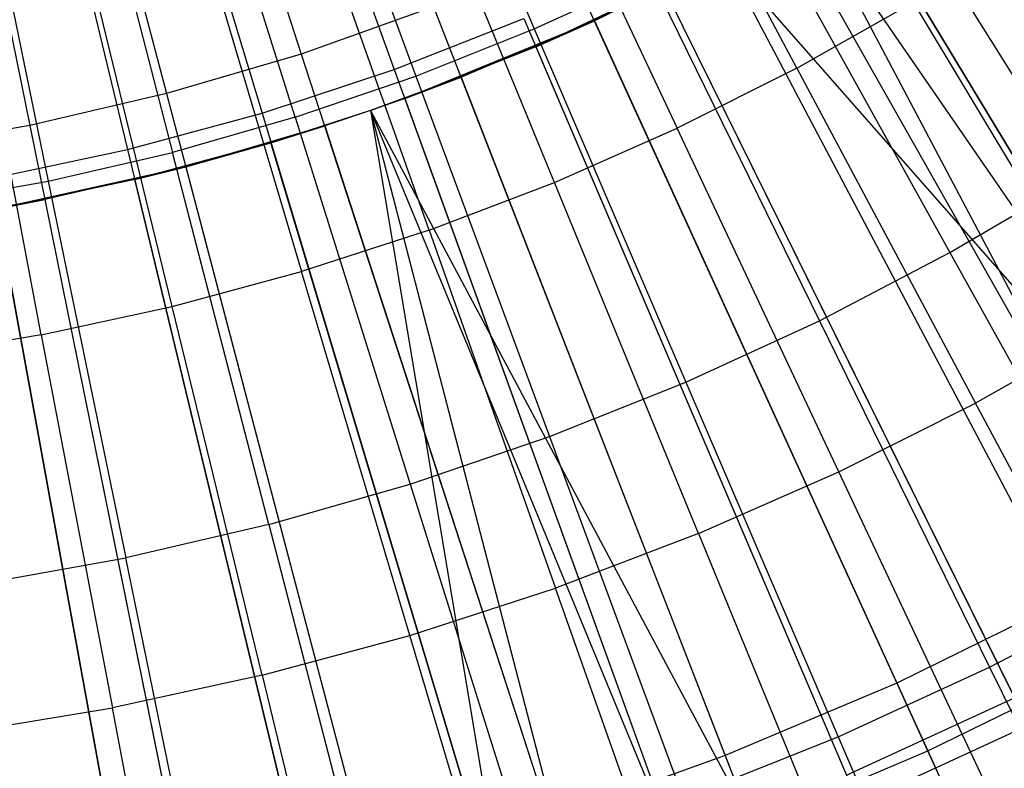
# Model space of a CAD drawing. Extents: x 0.1 to 12.1, y -6 to 6.
# Tile 144 of 256: x 6.249 to 6.637, y -1.203 to -0.908. Entities that reach past the tile are written whole.
import ezdxf

# ---------------------------------------------------------------- set-up
doc = ezdxf.new("R2010")
doc.units = 0
doc.header["$LTSCALE"] = 2.54
doc.layers.get('0').update_dxf_attribs({"linetype": 'CONTINUOUS'})

# ---------------------------------------------------------------- blocks, each defined once
blk = doc.blocks.new('DROPS_COLOR_B-11195_STL')
at = {"color": 0}
for p, q in [((6.26046, -0.61696, 1.86697), (6.35953, -0.92186, 1.92723)), ((6.26046, -0.61696, 1.86697), (6.35953, -0.92186, 1.92723)), ((6.22491, -0.6274, 1.86697), (6.30641, -0.93746, 1.92723)), ((6.22491, -0.6274, 1.86697), (6.30641, -0.93746, 1.92723)), ((6.18883, -0.63579, 1.86697), (6.25249, -0.95, 1.92723)), ((6.18883, -0.63579, 1.86697), (6.25249, -0.95, 1.92723)), ((6.39179, -0.77306, 13.76702), (6.45136, -0.91188, 13.73038)), ((6.39179, -0.77306, 13.76702), (6.45136, -0.91188, 13.73038)), ((6.3522, -0.78887, 13.76702), (6.40467, -0.93053, 13.73038)), ((6.3522, -0.78887, 13.76702), (6.40467, -0.93053, 13.73038)), ((6.55484, -0.92746, 13.79774), (6.48456, -0.79573, 13.83503)), ((6.55484, -0.92746, 13.79774), (6.48456, -0.79573, 13.83503)), ((6.3571, -0.9468, 13.73038), (6.31187, -0.80266, 13.76702)), ((6.3571, -0.9468, 13.73038), (6.31187, -0.80266, 13.76702)), ((6.2709, -0.81438, 13.76702), (6.30876, -0.96063, 13.73038)), ((6.2709, -0.81438, 13.76702), (6.30876, -0.96063, 13.73038)), ((6.44404, -0.81606, 13.83503), (6.50761, -0.95115, 13.79774)), ((6.44404, -0.81606, 13.83503), (6.50761, -0.95115, 13.79774)), ((6.22938, -0.82402, 13.76702), (6.25979, -0.97199, 13.73038)), ((6.22938, -0.82402, 13.76702), (6.25979, -0.97199, 13.73038)), ((6.56055, -0.83006, 1.92723), (6.72413, -1.10133, 2.00512)), ((6.56055, -0.83006, 1.92723), (6.72413, -1.10133, 2.00512)), ((6.45926, -0.97244, 13.79774), (6.40256, -0.83432, 13.83503)), ((6.45926, -0.97244, 13.79774), (6.40256, -0.83432, 13.83503)), ((6.58493, -0.84211, 13.73038), (6.66511, -0.97075, 13.68953)), ((6.58493, -0.84211, 13.73038), (6.66511, -0.97075, 13.68953)), ((6.4099, -0.99127, 13.79774), (6.3602, -0.85047, 13.83503)), ((6.4099, -0.99127, 13.79774), (6.3602, -0.85047, 13.83503)), ((6.51234, -0.85729, 1.92723), (6.66017, -1.13745, 2.00512)), ((6.51234, -0.85729, 1.92723), (6.66017, -1.13745, 2.00512)), ((6.73931, -1.12651, 13.37336), (6.57594, -0.85559, 13.45288)), ((6.73931, -1.12651, 13.37336), (6.57594, -0.85559, 13.45288)), ((6.31709, -0.86448, 13.83503), (6.35965, -1.00759, 13.79774)), ((6.31709, -0.86448, 13.83503), (6.35965, -1.00759, 13.79774)), ((6.55956, -0.86526, 13.45288), (6.73931, -1.12651, 13.37336)), ((6.55956, -0.86526, 13.45288), (6.73931, -1.12651, 13.37336)), ((6.5416, -0.86762, 13.73038), (6.61517, -1.00015, 13.68953)), ((6.5416, -0.86762, 13.73038), (6.61517, -1.00015, 13.68953)), ((6.30864, -1.02137, 13.79774), (6.27333, -0.87631, 13.83503)), ((6.30864, -1.02137, 13.79774), (6.27333, -0.87631, 13.83503)), ((6.45195, -0.91903, 13.61623), (6.52626, -0.88365, 13.45288)), ((6.45195, -0.91903, 13.61623), (6.52626, -0.88365, 13.45288)), ((6.46266, -0.88171, 1.92723), (6.59425, -1.16985, 2.00512)), ((6.46266, -0.88171, 1.92723), (6.59425, -1.16985, 2.00512)), ((6.52626, -0.88365, 13.45288), (6.47505, -0.90883, 13.45288)), ((6.52626, -0.88365, 13.45288), (6.47505, -0.90883, 13.45288)), ((6.52626, -0.88365, 13.45288), (6.67389, -1.16345, 13.37336)), ((6.52626, -0.88365, 13.45288), (6.73931, -1.12651, 13.37336)), ((6.52626, -0.88365, 13.45288), (6.67389, -1.16345, 13.37336)), ((6.52626, -0.88365, 13.45288), (6.73931, -1.12651, 13.37336)), ((6.25701, -1.03258, 13.79774), (6.22904, -0.88592, 13.83503)), ((6.25701, -1.03258, 13.79774), (6.22904, -0.88592, 13.83503)), ((6.45136, -0.91188, 13.73038), (6.49704, -0.89089, 13.73038)), ((6.45136, -0.91188, 13.73038), (6.49704, -0.89089, 13.73038)), ((6.49704, -0.89089, 13.73038), (6.5638, -1.02699, 13.68953)), ((6.49704, -0.89089, 13.73038), (6.5638, -1.02699, 13.68953)), ((6.50242, -0.89583, 13.61623), (6.45195, -0.91903, 13.61623)), ((6.41167, -0.90326, 1.92723), (6.35953, -0.92186, 1.92723)), ((6.41167, -0.90326, 1.92723), (6.35953, -0.92186, 1.92723)), ((6.41167, -0.90326, 1.92723), (6.5266, -1.19845, 2.00512)), ((6.41167, -0.90326, 1.92723), (6.5266, -1.19845, 2.00512)), ((6.55484, -0.92746, 13.79774), (6.60081, -0.90143, 13.79774)), ((6.55484, -0.92746, 13.79774), (6.60081, -0.90143, 13.79774)), ((6.6778, -1.02976, 13.75643), (6.60081, -0.90143, 13.79774)), ((6.6778, -1.02976, 13.75643), (6.60081, -0.90143, 13.79774)), ((6.40027, -0.93939, 13.61623), (6.47505, -0.90883, 13.45288)), ((6.40027, -0.93939, 13.61623), (6.47505, -0.90883, 13.45288)), ((6.40467, -0.93053, 13.73038), (6.45136, -0.91188, 13.73038)), ((6.40467, -0.93053, 13.73038), (6.45136, -0.91188, 13.73038)), ((6.47505, -0.90883, 13.45288), (6.42249, -0.93104, 13.45288)), ((6.47505, -0.90883, 13.45288), (6.42249, -0.93104, 13.45288)), ((6.45136, -0.91188, 13.73038), (6.51114, -1.05118, 13.68953)), ((6.45136, -0.91188, 13.73038), (6.51114, -1.05118, 13.68953)), ((6.45195, -0.91903, 13.61623), (6.47505, -0.90883, 13.45288)), ((6.45195, -0.91903, 13.61623), (6.47505, -0.90883, 13.45288)), ((6.47505, -0.90883, 13.45288), (6.60647, -1.1966, 13.37336)), ((6.47505, -0.90883, 13.45288), (6.60647, -1.1966, 13.37336)), ((6.45195, -0.91903, 13.61623), (6.40027, -0.93939, 13.61623)), ((6.35953, -0.92186, 1.92723), (6.30641, -0.93746, 1.92723)), ((6.35953, -0.92186, 1.92723), (6.30641, -0.93746, 1.92723)), ((6.35953, -0.92186, 1.92723), (6.45742, -1.22313, 2.00512)), ((6.35953, -0.92186, 1.92723), (6.45742, -1.22313, 2.00512)), ((6.55484, -0.92746, 13.79774), (6.50761, -0.95115, 13.79774)), ((6.55484, -0.92746, 13.79774), (6.50761, -0.95115, 13.79774)), ((6.55484, -0.92746, 13.79774), (6.62528, -1.0595, 13.75643)), ((6.55484, -0.92746, 13.79774), (6.62528, -1.0595, 13.75643)), ((6.3571, -0.9468, 13.73038), (6.40467, -0.93053, 13.73038)), ((6.3571, -0.9468, 13.73038), (6.40467, -0.93053, 13.73038)), ((6.38678, -0.94417, 13.61623), (6.42249, -0.93104, 13.45288)), ((6.38678, -0.94417, 13.61623), (6.42249, -0.93104, 13.45288)), ((6.42249, -0.93104, 13.45288), (6.38678, -0.94417, 13.45288)), ((6.42249, -0.93104, 13.45288), (6.38678, -0.94417, 13.45288)), ((6.40027, -0.93939, 13.61623), (6.42249, -0.93104, 13.45288)), ((6.40027, -0.93939, 13.61623), (6.42249, -0.93104, 13.45288)), ((6.40467, -0.93053, 13.73038), (6.45732, -1.07268, 13.68953)), ((6.40467, -0.93053, 13.73038), (6.45732, -1.07268, 13.68953)), ((6.42249, -0.93104, 13.45288), (6.53727, -1.22585, 13.37336)), ((6.42249, -0.93104, 13.45288), (6.53727, -1.22585, 13.37336)), ((6.30641, -0.93746, 1.92723), (6.25249, -0.95, 1.92723)), ((6.30641, -0.93746, 1.92723), (6.25249, -0.95, 1.92723)), ((6.30641, -0.93746, 1.92723), (6.38694, -1.24382, 2.00512)), ((6.30641, -0.93746, 1.92723), (6.38694, -1.24382, 2.00512)), ((6.40027, -0.93939, 13.61623), (6.38678, -0.94417, 13.61623)), ((6.3571, -0.9468, 13.73038), (6.30876, -0.96063, 13.73038)), ((6.3571, -0.9468, 13.73038), (6.30876, -0.96063, 13.73038)), ((6.38678, -0.94417, 13.61623), (6.34754, -0.95685, 13.61623)), ((6.3571, -0.9468, 13.73038), (6.40247, -1.09143, 13.68953)), ((6.3571, -0.9468, 13.73038), (6.40247, -1.09143, 13.68953)), ((6.38678, -0.94417, 13.61623), (6.36874, -0.95022, 13.45288)), ((6.38678, -0.94417, 13.61623), (6.36874, -0.95022, 13.45288)), ((6.38678, -0.94417, 13.45288), (6.36874, -0.95022, 13.45288)), ((6.38678, -0.94417, 13.45288), (6.36874, -0.95022, 13.45288)), ((6.38678, -0.94417, 13.61623), (6.38678, -0.94417, 13.45288)), ((6.38678, -0.94417, 13.45288), (6.46651, -1.2511, 13.37336)), ((6.38678, -0.94417, 13.61623), (6.38678, -0.94417, 13.45288)), ((6.38678, -0.94417, 13.45288), (6.53727, -1.22585, 13.37336)), ((6.38678, -0.94417, 13.45288), (6.46651, -1.2511, 13.37336)), ((6.38678, -0.94417, 13.45288), (6.53727, -1.22585, 13.37336)), ((6.25249, -0.95, 1.92723), (6.19795, -0.95944, 1.92723)), ((6.25249, -0.95, 1.92723), (6.19795, -0.95944, 1.92723)), ((6.25249, -0.95, 1.92723), (6.3154, -1.26046, 2.00512)), ((6.25249, -0.95, 1.92723), (6.3154, -1.26046, 2.00512)), ((6.36874, -0.95022, 13.45288), (6.31399, -0.96629, 13.45288)), ((6.36874, -0.95022, 13.45288), (6.31399, -0.96629, 13.45288)), ((6.34754, -0.95685, 13.61623), (6.36874, -0.95022, 13.45288)), ((6.34754, -0.95685, 13.61623), (6.36874, -0.95022, 13.45288)), ((6.36874, -0.95022, 13.45288), (6.46651, -1.2511, 13.37336)), ((6.36874, -0.95022, 13.45288), (6.46651, -1.2511, 13.37336)), ((6.45926, -0.97244, 13.79774), (6.50761, -0.95115, 13.79774)), ((6.45926, -0.97244, 13.79774), (6.50761, -0.95115, 13.79774)), ((6.57134, -1.08656, 13.75643), (6.50761, -0.95115, 13.79774)), ((6.57134, -1.08656, 13.75643), (6.50761, -0.95115, 13.79774)), ((6.34754, -0.95685, 13.61623), (6.29391, -0.97135, 13.61623)), ((6.31399, -0.96629, 13.45288), (6.34754, -0.95685, 13.61623)), ((6.31399, -0.96629, 13.45288), (6.34754, -0.95685, 13.61623)), ((6.25979, -0.97199, 13.73038), (6.30876, -0.96063, 13.73038)), ((6.25979, -0.97199, 13.73038), (6.30876, -0.96063, 13.73038)), ((6.34676, -1.10737, 13.68953), (6.30876, -0.96063, 13.73038)), ((6.34676, -1.10737, 13.68953), (6.30876, -0.96063, 13.73038)), ((6.23957, -0.98285, 13.61623), (6.31399, -0.96629, 13.45288)), ((6.23957, -0.98285, 13.61623), (6.31399, -0.96629, 13.45288)), ((6.31399, -0.96629, 13.45288), (6.25842, -0.97922, 13.45288)), ((6.31399, -0.96629, 13.45288), (6.25842, -0.97922, 13.45288)), ((6.29391, -0.97135, 13.61623), (6.31399, -0.96629, 13.45288)), ((6.29391, -0.97135, 13.61623), (6.31399, -0.96629, 13.45288)), ((6.31399, -0.96629, 13.45288), (6.39442, -1.27226, 13.37336)), ((6.31399, -0.96629, 13.45288), (6.39442, -1.27226, 13.37336)), ((6.2103, -0.98086, 13.73038), (6.25979, -0.97199, 13.73038)), ((6.2103, -0.98086, 13.73038), (6.25979, -0.97199, 13.73038)), ((6.29391, -0.97135, 13.61623), (6.23957, -0.98285, 13.61623)), ((6.25979, -0.97199, 13.73038), (6.2903, -1.12047, 13.68953)), ((6.25979, -0.97199, 13.73038), (6.2903, -1.12047, 13.68953)), ((6.4099, -0.99127, 13.79774), (6.45926, -0.97244, 13.79774)), ((6.4099, -0.99127, 13.79774), (6.45926, -0.97244, 13.79774)), ((6.5161, -1.11088, 13.75643), (6.45926, -0.97244, 13.79774)), ((6.5161, -1.11088, 13.75643), (6.45926, -0.97244, 13.79774)), ((6.61517, -1.00015, 13.68953), (6.66511, -0.97075, 13.68953)), ((6.61517, -1.00015, 13.68953), (6.66511, -0.97075, 13.68953)), ((6.20219, -0.98895, 13.61623), (6.25842, -0.97922, 13.45288)), ((6.20219, -0.98895, 13.61623), (6.25842, -0.97922, 13.45288)), ((6.25842, -0.97922, 13.45288), (6.20219, -0.98895, 13.45288)), ((6.25842, -0.97922, 13.45288), (6.20219, -0.98895, 13.45288)), ((6.23957, -0.98285, 13.61623), (6.25842, -0.97922, 13.45288)), ((6.23957, -0.98285, 13.61623), (6.25842, -0.97922, 13.45288)), ((6.25842, -0.97922, 13.45288), (6.32124, -1.28928, 13.37336)), ((6.25842, -0.97922, 13.45288), (6.32124, -1.28928, 13.37336)), ((6.4099, -0.99127, 13.79774), (6.35965, -1.00759, 13.79774)), ((6.4099, -0.99127, 13.79774), (6.35965, -1.00759, 13.79774)), ((6.4099, -0.99127, 13.79774), (6.45971, -1.13239, 13.75643)), ((6.4099, -0.99127, 13.79774), (6.45971, -1.13239, 13.75643)), ((6.5638, -1.02699, 13.68953), (6.61517, -1.00015, 13.68953)), ((6.5638, -1.02699, 13.68953), (6.61517, -1.00015, 13.68953)), ((6.61517, -1.00015, 13.68953), (6.68899, -1.13316, 13.64441)), ((6.61517, -1.00015, 13.68953), (6.68899, -1.13316, 13.64441)), ((6.30864, -1.02137, 13.79774), (6.35965, -1.00759, 13.79774)), ((6.30864, -1.02137, 13.79774), (6.35965, -1.00759, 13.79774)), ((6.4023, -1.15104, 13.75643), (6.35965, -1.00759, 13.79774)), ((6.4023, -1.15104, 13.75643), (6.35965, -1.00759, 13.79774)), ((6.25701, -1.03258, 13.79774), (6.30864, -1.02137, 13.79774)), ((6.25701, -1.03258, 13.79774), (6.30864, -1.02137, 13.79774)), ((6.34404, -1.16679, 13.75643), (6.30864, -1.02137, 13.79774)), ((6.34404, -1.16679, 13.75643), (6.30864, -1.02137, 13.79774)), ((6.51114, -1.05118, 13.68953), (6.5638, -1.02699, 13.68953)), ((6.51114, -1.05118, 13.68953), (6.5638, -1.02699, 13.68953)), ((6.5638, -1.02699, 13.68953), (6.63079, -1.16356, 13.64441)), ((6.5638, -1.02699, 13.68953), (6.63079, -1.16356, 13.64441)), ((6.6778, -1.02976, 13.75643), (6.62528, -1.0595, 13.75643)), ((6.6778, -1.02976, 13.75643), (6.62528, -1.0595, 13.75643)), ((6.25701, -1.03258, 13.79774), (6.20488, -1.04117, 13.79774)), ((6.25701, -1.03258, 13.79774), (6.20488, -1.04117, 13.79774)), ((6.25701, -1.03258, 13.79774), (6.28506, -1.17958, 13.75643)), ((6.25701, -1.03258, 13.79774), (6.28506, -1.17958, 13.75643)), ((6.45732, -1.07268, 13.68953), (6.51114, -1.05118, 13.68953)), ((6.45732, -1.07268, 13.68953), (6.51114, -1.05118, 13.68953)), ((6.51114, -1.05118, 13.68953), (6.57113, -1.19097, 13.64441)), ((6.51114, -1.05118, 13.68953), (6.57113, -1.19097, 13.64441)), ((6.57134, -1.08656, 13.75643), (6.62528, -1.0595, 13.75643)), ((6.57134, -1.08656, 13.75643), (6.62528, -1.0595, 13.75643)), ((6.69589, -1.19185, 13.71107), (6.62528, -1.0595, 13.75643)), ((6.69589, -1.19185, 13.71107), (6.62528, -1.0595, 13.75643)), ((6.40247, -1.09143, 13.68953), (6.45732, -1.07268, 13.68953)), ((6.40247, -1.09143, 13.68953), (6.45732, -1.07268, 13.68953)), ((6.45732, -1.07268, 13.68953), (6.51015, -1.21533, 13.64441)), ((6.45732, -1.07268, 13.68953), (6.51015, -1.21533, 13.64441)), ((6.5161, -1.11088, 13.75643), (6.57134, -1.08656, 13.75643)), ((6.5161, -1.11088, 13.75643), (6.57134, -1.08656, 13.75643)), ((6.6352, -1.22229, 13.71107), (6.57134, -1.08656, 13.75643)), ((6.6352, -1.22229, 13.71107), (6.57134, -1.08656, 13.75643)), ((6.34676, -1.10737, 13.68953), (6.40247, -1.09143, 13.68953)), ((6.34676, -1.10737, 13.68953), (6.40247, -1.09143, 13.68953)), ((6.40247, -1.09143, 13.68953), (6.44801, -1.23657, 13.64441)), ((6.40247, -1.09143, 13.68953), (6.44801, -1.23657, 13.64441)), ((6.34676, -1.10737, 13.68953), (6.2903, -1.12047, 13.68953)), ((6.34676, -1.10737, 13.68953), (6.2903, -1.12047, 13.68953)), ((6.34676, -1.10737, 13.68953), (6.38489, -1.25463, 13.64441)), ((6.34676, -1.10737, 13.68953), (6.38489, -1.25463, 13.64441)), ((6.5161, -1.11088, 13.75643), (6.45971, -1.13239, 13.75643)), ((6.5161, -1.11088, 13.75643), (6.45971, -1.13239, 13.75643)), ((6.5161, -1.11088, 13.75643), (6.57307, -1.24965, 13.71107)), ((6.5161, -1.11088, 13.75643), (6.57307, -1.24965, 13.71107)), ((6.23325, -1.13069, 13.68953), (6.2903, -1.12047, 13.68953)), ((6.23325, -1.13069, 13.68953), (6.2903, -1.12047, 13.68953)), ((6.32092, -1.26948, 13.64441), (6.2903, -1.12047, 13.68953)), ((6.32092, -1.26948, 13.64441), (6.2903, -1.12047, 13.68953)), ((6.4023, -1.15104, 13.75643), (6.45971, -1.13239, 13.75643)), ((6.4023, -1.15104, 13.75643), (6.45971, -1.13239, 13.75643)), ((6.50963, -1.27384, 13.71107), (6.45971, -1.13239, 13.75643)), ((6.50963, -1.27384, 13.71107), (6.45971, -1.13239, 13.75643)), ((6.63079, -1.16356, 13.64441), (6.68899, -1.13316, 13.64441)), ((6.63079, -1.16356, 13.64441), (6.68899, -1.13316, 13.64441)), ((6.66017, -1.13745, 2.00512), (6.59425, -1.16985, 2.00512)), ((6.66017, -1.13745, 2.00512), (6.59425, -1.16985, 2.00512)), ((6.34404, -1.16679, 13.75643), (6.4023, -1.15104, 13.75643)), ((6.34404, -1.16679, 13.75643), (6.4023, -1.15104, 13.75643)), ((6.44506, -1.29483, 13.71107), (6.4023, -1.15104, 13.75643)), ((6.44506, -1.29483, 13.71107), (6.4023, -1.15104, 13.75643)), ((6.57113, -1.19097, 13.64441), (6.63079, -1.16356, 13.64441)), ((6.57113, -1.19097, 13.64441), (6.63079, -1.16356, 13.64441)), ((6.60647, -1.1966, 13.37336), (6.67389, -1.16345, 13.37336)), ((6.60647, -1.1966, 13.37336), (6.67389, -1.16345, 13.37336)), ((6.63079, -1.16356, 13.64441), (6.69795, -1.30047, 13.59504)), ((6.63079, -1.16356, 13.64441), (6.69795, -1.30047, 13.59504)), ((6.34404, -1.16679, 13.75643), (6.28506, -1.17958, 13.75643)), ((6.34404, -1.16679, 13.75643), (6.28506, -1.17958, 13.75643)), ((6.34404, -1.16679, 13.75643), (6.37951, -1.31254, 13.71107)), ((6.34404, -1.16679, 13.75643), (6.37951, -1.31254, 13.71107)), ((6.59425, -1.16985, 2.00512), (6.5266, -1.19845, 2.00512)), ((6.59425, -1.16985, 2.00512), (6.5266, -1.19845, 2.00512)), ((6.59425, -1.16985, 2.00512), (6.72386, -1.45364, 2.1004)), ((6.59425, -1.16985, 2.00512), (6.72386, -1.45364, 2.1004)), ((6.2255, -1.1894, 13.75643), (6.28506, -1.17958, 13.75643)), ((6.2255, -1.1894, 13.75643), (6.28506, -1.17958, 13.75643)), ((6.31316, -1.32693, 13.71107), (6.28506, -1.17958, 13.75643)), ((6.31316, -1.32693, 13.71107), (6.28506, -1.17958, 13.75643)), ((6.51015, -1.21533, 13.64441), (6.57113, -1.19097, 13.64441)), ((6.51015, -1.21533, 13.64441), (6.57113, -1.19097, 13.64441)), ((6.57113, -1.19097, 13.64441), (6.63126, -1.33111, 13.59504)), ((6.57113, -1.19097, 13.64441), (6.63126, -1.33111, 13.59504)), ((6.5266, -1.19845, 2.00512), (6.45742, -1.22313, 2.00512)), ((6.5266, -1.19845, 2.00512), (6.45742, -1.22313, 2.00512)), ((6.5266, -1.19845, 2.00512), (6.63979, -1.48917, 2.1004)), ((6.5266, -1.19845, 2.00512), (6.63979, -1.48917, 2.1004)), ((6.53727, -1.22585, 13.37336), (6.60647, -1.1966, 13.37336)), ((6.53727, -1.22585, 13.37336), (6.60647, -1.1966, 13.37336)), ((6.60647, -1.1966, 13.37336), (6.73587, -1.47994, 13.27646)), ((6.60647, -1.1966, 13.37336), (6.73587, -1.47994, 13.27646))]:
    blk.add_line(p, q, dxfattribs=at)
blk = doc.blocks.new('GROUP_1')
at = {"color": 0}
for p, q in [((6.22464, 5.37713, 0.03637), (6.33612, 5.06939, 0.08172)), ((6.22464, 5.37713, 0.03637), (6.33612, 5.06939, 0.08172)), ((6.18983, 5.3656, 0.03637), (6.28403, 5.05214, 0.08172)), ((6.18983, 5.3656, 0.03637), (6.28403, 5.05214, 0.08172)), ((6.15443, 5.35603, 0.03637), (6.23106, 5.03782, 0.08172)), ((6.15443, 5.35603, 0.03637), (6.23106, 5.03782, 0.08172)), ((6.48552, 5.13807, 0.08172), (6.64507, 4.85572, 0.14503)), ((6.48552, 5.13807, 0.08172), (6.64507, 4.85572, 0.14503)), ((6.49956, 5.13205, 11.91623), (6.651, 4.84522, 11.85225)), ((6.49956, 5.13205, 11.91623), (6.651, 4.84522, 11.85225)), ((6.49152, 5.12746, 11.91623), (6.651, 4.84522, 11.85225)), ((6.49152, 5.12746, 11.91623), (6.651, 4.84522, 11.85225)), ((6.43702, 5.11242, 0.08172), (6.58063, 4.82163, 0.14503)), ((6.43702, 5.11242, 0.08172), (6.58063, 4.82163, 0.14503)), ((6.44242, 5.10149, 11.91623), (6.39195, 5.07828, 11.91623)), ((6.44242, 5.10149, 11.91623), (6.58597, 4.81082, 11.85225)), ((6.44242, 5.10149, 11.91623), (6.58597, 4.81082, 11.85225)), ((6.33612, 5.06939, 0.08172), (6.38717, 5.0895, 0.08172)), ((6.33612, 5.06939, 0.08172), (6.38717, 5.0895, 0.08172)), ((6.38717, 5.0895, 0.08172), (6.51439, 4.79118, 0.14503)), ((6.38717, 5.0895, 0.08172), (6.51439, 4.79118, 0.14503)), ((6.39195, 5.07828, 11.91623), (6.34027, 5.05792, 11.91623)), ((6.39195, 5.07828, 11.91623), (6.51912, 4.78009, 11.85225)), ((6.39195, 5.07828, 11.91623), (6.51912, 4.78009, 11.85225)), ((6.28403, 5.05214, 0.08172), (6.33612, 5.06939, 0.08172)), ((6.28403, 5.05214, 0.08172), (6.33612, 5.06939, 0.08172)), ((6.33612, 5.06939, 0.08172), (6.44657, 4.76446, 0.14503)), ((6.33612, 5.06939, 0.08172), (6.44657, 4.76446, 0.14503)), ((6.34027, 5.05792, 11.91623), (6.32678, 5.05314, 11.91623)), ((6.34027, 5.05792, 11.91623), (6.45067, 4.75312, 11.85225)), ((6.34027, 5.05792, 11.91623), (6.45067, 4.75312, 11.85225)), ((6.32678, 5.05314, 11.91623), (6.28754, 5.04046, 11.91623)), ((6.32678, 5.05314, 11.91623), (6.45067, 4.75312, 11.85225)), ((6.32678, 5.05314, 11.91623), (6.38083, 4.73, 11.85225)), ((6.32678, 5.05314, 11.91623), (6.45067, 4.75312, 11.85225)), ((6.32678, 5.05314, 11.91623), (6.38083, 4.73, 11.85225)), ((6.23106, 5.03782, 0.08172), (6.28403, 5.05214, 0.08172)), ((6.23106, 5.03782, 0.08172), (6.28403, 5.05214, 0.08172)), ((6.28403, 5.05214, 0.08172), (6.37736, 4.74155, 0.14503)), ((6.28403, 5.05214, 0.08172), (6.37736, 4.74155, 0.14503)), ((6.17738, 5.02646, 0.08172), (6.23106, 5.03782, 0.08172)), ((6.17738, 5.02646, 0.08172), (6.23106, 5.03782, 0.08172)), ((6.23106, 5.03782, 0.08172), (6.30699, 4.72252, 0.14503)), ((6.23106, 5.03782, 0.08172), (6.30699, 4.72252, 0.14503)), ((6.28754, 5.04046, 11.91623), (6.23391, 5.02596, 11.91623)), ((6.38083, 4.73, 11.85225), (6.28754, 5.04046, 11.91623)), ((6.38083, 4.73, 11.85225), (6.28754, 5.04046, 11.91623)), ((6.17738, 5.02646, 0.08172), (6.23567, 4.70742, 0.14503)), ((6.17738, 5.02646, 0.08172), (6.23567, 4.70742, 0.14503)), ((6.23391, 5.02596, 11.91623), (6.17957, 5.01446, 11.91623)), ((6.30981, 4.71079, 11.85225), (6.23391, 5.02596, 11.91623)), ((6.30981, 4.71079, 11.85225), (6.23391, 5.02596, 11.91623)), ((6.23784, 4.69556, 11.85225), (6.17957, 5.01446, 11.91623)), ((6.23784, 4.69556, 11.85225), (6.17957, 5.01446, 11.91623)), ((6.51439, 4.79118, 0.14503), (6.58063, 4.82163, 0.14503)), ((6.51439, 4.79118, 0.14503), (6.58063, 4.82163, 0.14503)), ((6.51912, 4.78009, 11.85225), (6.58597, 4.81082, 11.85225)), ((6.51912, 4.78009, 11.85225), (6.58597, 4.81082, 11.85225))]:
    blk.add_line(p, q, dxfattribs=at)
blk.add_blockref('DROPS_COLOR_B-11195_STL', (-0.06, 5.99731, -1.7), dxfattribs=at)

msp = doc.modelspace()

# ---------------------------------------------------------------- block references
at = {"color": 0}
msp.add_blockref('GROUP_1', (0.06, -5.99731, 1.7), dxfattribs=at)

doc.saveas('drawing.dxf')
